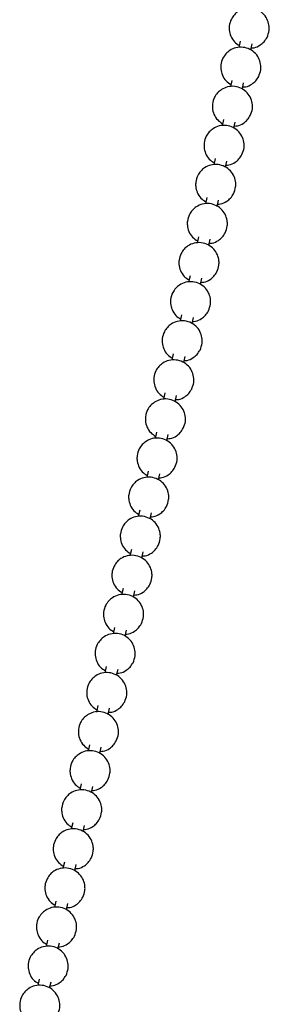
# Model space of a CAD drawing. Header units: millimetres. Extents: x 313 to 1951, y 543 to 2760.
# Tile 48 of 64: x 1394 to 1425, y 2319 to 2442. Entities that reach past the tile are written whole.
import ezdxf

# ---------------------------------------------------------------- set-up
doc = ezdxf.new("R2010")
doc.units = ezdxf.units.MM
doc.header["$LTSCALE"] = 10

msp = doc.modelspace()

# ---------------------------------------------------------------- linework, layer by layer
at = {"color": 7, "linetype": 'Continuous', "lineweight": 25}
for p, q in [((1421.29, 2438.86), (1421.12, 2438.07)), ((1422.59, 2437.78), (1422.76, 2438.55)), ((1420.24, 2433.99), (1420.08, 2433.2)), ((1421.55, 2432.91), (1421.71, 2433.68)), ((1419.2, 2429.13), (1419.03, 2428.34)), ((1420.5, 2428.05), (1420.67, 2428.81)), ((1418.16, 2424.26), (1417.99, 2423.47)), ((1419.46, 2423.18), (1419.62, 2423.95)), ((1417.11, 2419.4), (1416.94, 2418.61)), ((1418.42, 2418.31), (1418.58, 2419.08)), ((1416.07, 2414.53), (1415.9, 2413.74)), ((1417.37, 2413.45), (1417.54, 2414.22)), ((1415.03, 2409.66), (1414.86, 2408.87)), ((1416.33, 2408.58), (1416.49, 2409.35)), ((1413.98, 2404.8), (1413.81, 2404.01)), ((1415.28, 2403.72), (1415.45, 2404.48)), ((1412.94, 2399.93), (1412.77, 2399.14)), ((1414.24, 2398.85), (1414.41, 2399.62)), ((1411.89, 2395.07), (1411.73, 2394.28)), ((1413.2, 2393.98), (1413.36, 2394.75)), ((1410.85, 2390.2), (1410.68, 2389.41)), ((1412.15, 2389.12), (1412.32, 2389.89)), ((1409.81, 2385.33), (1409.64, 2384.54)), ((1411.11, 2384.25), (1411.27, 2385.02)), ((1408.76, 2380.47), (1408.59, 2379.68)), ((1410.07, 2379.39), (1410.23, 2380.15)), ((1407.72, 2375.6), (1407.55, 2374.81)), ((1409.02, 2374.52), (1409.19, 2375.29)), ((1406.68, 2370.74), (1406.51, 2369.95)), ((1407.98, 2369.65), (1408.14, 2370.42)), ((1405.63, 2365.87), (1405.46, 2365.08)), ((1406.93, 2364.79), (1407.1, 2365.55)), ((1404.59, 2361), (1404.42, 2360.21)), ((1405.89, 2359.92), (1406.06, 2360.69)), ((1403.54, 2356.14), (1403.38, 2355.35)), ((1404.85, 2355.06), (1405.01, 2355.82)), ((1402.5, 2351.27), (1402.33, 2350.48)), ((1403.8, 2350.19), (1403.97, 2350.96)), ((1401.46, 2346.41), (1401.29, 2345.62)), ((1402.76, 2345.32), (1402.92, 2346.09)), ((1400.41, 2341.54), (1400.24, 2340.75)), ((1401.72, 2340.46), (1401.88, 2341.22)), ((1399.37, 2336.67), (1399.2, 2335.88)), ((1400.67, 2335.59), (1400.84, 2336.36)), ((1398.33, 2331.81), (1398.16, 2331.02)), ((1399.63, 2330.73), (1399.79, 2331.49)), ((1397.28, 2326.94), (1397.11, 2326.15)), ((1398.58, 2325.86), (1398.75, 2326.63)), ((1396.24, 2322.07), (1396.07, 2321.29)), ((1397.54, 2320.99), (1397.71, 2321.76))]:
    msp.add_line(p, q, dxfattribs=at)
for points, knots in [([(1424.63, 2439.35), (1424.74, 2439.63), (1424.91, 2440.06), (1424.91, 2440.8), (1424.74, 2441.5), (1424.27, 2442.22), (1423.57, 2442.76), (1422.7, 2443.03), (1421.8, 2442.97), (1421.07, 2442.64), (1420.53, 2442.18), (1420.11, 2441.58), (1419.91, 2440.91), (1419.89, 2440.18), (1420.07, 2439.48), (1420.51, 2438.77), (1420.96, 2438.47), (1421.18, 2438.33)], [0, 0, 0, 0, 0.076243, 0.119036, 0.187929, 0.261196, 0.336649, 0.413141, 0.490755, 0.562806, 0.61636, 0.673091, 0.749334, 0.792127, 0.861019, 0.934287, 1, 1, 1, 1]), ([(1422.65, 2438.04), (1422.77, 2438.04), (1423.18, 2438.05), (1423.74, 2438.34), (1424.29, 2438.79), (1424.51, 2439.16), (1424.63, 2439.35)], [0, 0, 0, 0, 0.148478, 0.484959, 0.735063, 1, 1, 1, 1]), ([(1423.59, 2434.48), (1423.69, 2434.76), (1423.86, 2435.19), (1423.87, 2435.93), (1423.7, 2436.64), (1423.23, 2437.36), (1422.52, 2437.9), (1421.65, 2438.16), (1420.76, 2438.1), (1420.03, 2437.78), (1419.48, 2437.31), (1419.07, 2436.71), (1418.86, 2436.05), (1418.85, 2435.32), (1419.03, 2434.61), (1419.46, 2433.9), (1419.92, 2433.61), (1420.13, 2433.47)], [0, 0, 0, 0, 0.076243, 0.119036, 0.187929, 0.261196, 0.336649, 0.413141, 0.490755, 0.562806, 0.61636, 0.673091, 0.749334, 0.792127, 0.861019, 0.934287, 1, 1, 1, 1]), ([(1421.6, 2433.17), (1421.73, 2433.18), (1422.13, 2433.18), (1422.69, 2433.48), (1423.25, 2433.92), (1423.47, 2434.29), (1423.59, 2434.48)], [0, 0, 0, 0, 0.148478, 0.484959, 0.735063, 1, 1, 1, 1]), ([(1422.54, 2429.62), (1422.65, 2429.89), (1422.82, 2430.33), (1422.83, 2431.06), (1422.65, 2431.77), (1422.19, 2432.49), (1421.48, 2433.03), (1420.61, 2433.29), (1419.72, 2433.24), (1418.98, 2432.91), (1418.44, 2432.45), (1418.02, 2431.85), (1417.82, 2431.18), (1417.81, 2430.45), (1417.98, 2429.75), (1418.42, 2429.04), (1418.87, 2428.74), (1419.09, 2428.6)], [0, 0, 0, 0, 0.076243, 0.119036, 0.187929, 0.261196, 0.336649, 0.413141, 0.490755, 0.562806, 0.61636, 0.673091, 0.749334, 0.792127, 0.861019, 0.934287, 1, 1, 1, 1]), ([(1420.56, 2428.31), (1420.68, 2428.31), (1421.09, 2428.32), (1421.65, 2428.61), (1422.2, 2429.06), (1422.43, 2429.43), (1422.54, 2429.62)], [0, 0, 0, 0, 0.148478, 0.484959, 0.735063, 1, 1, 1, 1]), ([(1421.5, 2424.75), (1421.61, 2425.03), (1421.78, 2425.46), (1421.78, 2426.2), (1421.61, 2426.9), (1421.14, 2427.63), (1420.43, 2428.16), (1419.57, 2428.43), (1418.67, 2428.37), (1417.94, 2428.05), (1417.4, 2427.58), (1416.98, 2426.98), (1416.78, 2426.32), (1416.76, 2425.58), (1416.94, 2424.88), (1417.37, 2424.17), (1417.83, 2423.87), (1418.04, 2423.73)], [0, 0, 0, 0, 0.076243, 0.119036, 0.187929, 0.261196, 0.336649, 0.413141, 0.490755, 0.562806, 0.61636, 0.673091, 0.749334, 0.792127, 0.861019, 0.934287, 1, 1, 1, 1]), ([(1419.52, 2423.44), (1419.64, 2423.44), (1420.04, 2423.45), (1420.61, 2423.74), (1421.16, 2424.19), (1421.38, 2424.56), (1421.5, 2424.75)], [0, 0, 0, 0, 0.148478, 0.484959, 0.735063, 1, 1, 1, 1]), ([(1420.45, 2419.88), (1420.56, 2420.16), (1420.73, 2420.6), (1420.74, 2421.33), (1420.57, 2422.04), (1420.1, 2422.76), (1419.39, 2423.3), (1418.52, 2423.56), (1417.63, 2423.5), (1416.89, 2423.18), (1416.35, 2422.72), (1415.94, 2422.12), (1415.73, 2421.45), (1415.72, 2420.72), (1415.9, 2420.01), (1416.33, 2419.31), (1416.79, 2419.01), (1417, 2418.87)], [0, 0, 0, 0, 0.076243, 0.119036, 0.187929, 0.261196, 0.336649, 0.413141, 0.490755, 0.562806, 0.61636, 0.673091, 0.749334, 0.792127, 0.861019, 0.934287, 1, 1, 1, 1]), ([(1418.47, 2418.58), (1418.6, 2418.58), (1419, 2418.59), (1419.56, 2418.88), (1420.11, 2419.33), (1420.34, 2419.69), (1420.45, 2419.88)], [0, 0, 0, 0, 0.148478, 0.484959, 0.735063, 1, 1, 1, 1]), ([(1419.41, 2415.02), (1419.52, 2415.3), (1419.69, 2415.73), (1419.69, 2416.47), (1419.52, 2417.17), (1419.06, 2417.89), (1418.35, 2418.43), (1417.48, 2418.7), (1416.58, 2418.64), (1415.85, 2418.31), (1415.31, 2417.85), (1414.89, 2417.25), (1414.69, 2416.58), (1414.68, 2415.85), (1414.85, 2415.15), (1415.29, 2414.44), (1415.74, 2414.14), (1415.96, 2414)], [0, 0, 0, 0, 0.076243, 0.119036, 0.187929, 0.261196, 0.336649, 0.413141, 0.490755, 0.562806, 0.61636, 0.673091, 0.749334, 0.792127, 0.861019, 0.934287, 1, 1, 1, 1]), ([(1417.43, 2413.71), (1417.55, 2413.71), (1417.96, 2413.72), (1418.52, 2414.01), (1419.07, 2414.46), (1419.3, 2414.83), (1419.41, 2415.02)], [0, 0, 0, 0, 0.148478, 0.484959, 0.735063, 1, 1, 1, 1]), ([(1418.37, 2410.15), (1418.48, 2410.43), (1418.65, 2410.86), (1418.65, 2411.6), (1418.48, 2412.31), (1418.01, 2413.03), (1417.3, 2413.57), (1416.43, 2413.83), (1415.54, 2413.77), (1414.81, 2413.45), (1414.26, 2412.98), (1413.85, 2412.38), (1413.65, 2411.72), (1413.63, 2410.99), (1413.81, 2410.28), (1414.24, 2409.57), (1414.7, 2409.28), (1414.91, 2409.14)], [0, 0, 0, 0, 0.076243, 0.119036, 0.187929, 0.261196, 0.336649, 0.413141, 0.490755, 0.562806, 0.61636, 0.673091, 0.749334, 0.792127, 0.861019, 0.934287, 1, 1, 1, 1]), ([(1416.38, 2408.84), (1416.51, 2408.85), (1416.91, 2408.85), (1417.48, 2409.15), (1418.03, 2409.59), (1418.25, 2409.96), (1418.37, 2410.15)], [0, 0, 0, 0, 0.148478, 0.484959, 0.735063, 1, 1, 1, 1]), ([(1417.32, 2405.28), (1417.43, 2405.56), (1417.6, 2406), (1417.61, 2406.73), (1417.44, 2407.44), (1416.97, 2408.16), (1416.26, 2408.7), (1415.39, 2408.96), (1414.5, 2408.91), (1413.76, 2408.58), (1413.22, 2408.12), (1412.8, 2407.52), (1412.6, 2406.85), (1412.59, 2406.12), (1412.77, 2405.42), (1413.2, 2404.71), (1413.65, 2404.41), (1413.87, 2404.27)], [0, 0, 0, 0, 0.076243, 0.119036, 0.187929, 0.261196, 0.336649, 0.413141, 0.490755, 0.562806, 0.61636, 0.673091, 0.749334, 0.792127, 0.861019, 0.934287, 1, 1, 1, 1]), ([(1415.34, 2403.98), (1415.46, 2403.98), (1415.87, 2403.99), (1416.43, 2404.28), (1416.98, 2404.73), (1417.21, 2405.1), (1417.32, 2405.28)], [0, 0, 0, 0, 0.148478, 0.484959, 0.735063, 1, 1, 1, 1]), ([(1416.28, 2400.42), (1416.39, 2400.7), (1416.56, 2401.13), (1416.56, 2401.87), (1416.39, 2402.57), (1415.92, 2403.3), (1415.22, 2403.83), (1414.35, 2404.1), (1413.45, 2404.04), (1412.72, 2403.72), (1412.18, 2403.25), (1411.76, 2402.65), (1411.56, 2401.99), (1411.54, 2401.25), (1411.72, 2400.55), (1412.16, 2399.84), (1412.61, 2399.54), (1412.83, 2399.4)], [0, 0, 0, 0, 0.076243, 0.119036, 0.187929, 0.261196, 0.336649, 0.413141, 0.490755, 0.562806, 0.61636, 0.673091, 0.749334, 0.792127, 0.861019, 0.934287, 1, 1, 1, 1]), ([(1414.3, 2399.11), (1414.42, 2399.11), (1414.83, 2399.12), (1415.39, 2399.41), (1415.94, 2399.86), (1416.16, 2400.23), (1416.28, 2400.42)], [0, 0, 0, 0, 0.148478, 0.484959, 0.735063, 1, 1, 1, 1]), ([(1415.24, 2395.55), (1415.34, 2395.83), (1415.51, 2396.26), (1415.52, 2397), (1415.35, 2397.71), (1414.88, 2398.43), (1414.17, 2398.97), (1413.3, 2399.23), (1412.41, 2399.17), (1411.68, 2398.85), (1411.13, 2398.39), (1410.72, 2397.79), (1410.51, 2397.12), (1410.5, 2396.39), (1410.68, 2395.68), (1411.11, 2394.98), (1411.57, 2394.68), (1411.78, 2394.54)], [0, 0, 0, 0, 0.076243, 0.119036, 0.187929, 0.261196, 0.336649, 0.413141, 0.490755, 0.562806, 0.61636, 0.673091, 0.749334, 0.792127, 0.861019, 0.934287, 1, 1, 1, 1]), ([(1413.25, 2394.25), (1413.38, 2394.25), (1413.78, 2394.25), (1414.34, 2394.55), (1414.9, 2395), (1415.12, 2395.36), (1415.24, 2395.55)], [0, 0, 0, 0, 0.148478, 0.484959, 0.735063, 1, 1, 1, 1]), ([(1414.19, 2390.69), (1414.3, 2390.96), (1414.47, 2391.4), (1414.48, 2392.13), (1414.3, 2392.84), (1413.84, 2393.56), (1413.13, 2394.1), (1412.26, 2394.37), (1411.37, 2394.31), (1410.63, 2393.98), (1410.09, 2393.52), (1409.67, 2392.92), (1409.47, 2392.25), (1409.46, 2391.52), (1409.63, 2390.82), (1410.07, 2390.11), (1410.52, 2389.81), (1410.74, 2389.67)], [0, 0, 0, 0, 0.076243, 0.119036, 0.187929, 0.261196, 0.336649, 0.413141, 0.490755, 0.562806, 0.61636, 0.673091, 0.749334, 0.792127, 0.861019, 0.934287, 1, 1, 1, 1]), ([(1412.21, 2389.38), (1412.33, 2389.38), (1412.74, 2389.39), (1413.3, 2389.68), (1413.85, 2390.13), (1414.08, 2390.5), (1414.19, 2390.69)], [0, 0, 0, 0, 0.148478, 0.484959, 0.735063, 1, 1, 1, 1]), ([(1413.15, 2385.82), (1413.26, 2386.1), (1413.43, 2386.53), (1413.43, 2387.27), (1413.26, 2387.98), (1412.79, 2388.7), (1412.08, 2389.24), (1411.22, 2389.5), (1410.32, 2389.44), (1409.59, 2389.12), (1409.05, 2388.65), (1408.63, 2388.05), (1408.43, 2387.39), (1408.41, 2386.66), (1408.59, 2385.95), (1409.02, 2385.24), (1409.48, 2384.95), (1409.69, 2384.8)], [0, 0, 0, 0, 0.076243, 0.119036, 0.187929, 0.261196, 0.336649, 0.413141, 0.490755, 0.562806, 0.61636, 0.673091, 0.749334, 0.792127, 0.861019, 0.934287, 1, 1, 1, 1]), ([(1411.17, 2384.51), (1411.29, 2384.52), (1411.69, 2384.52), (1412.26, 2384.82), (1412.81, 2385.26), (1413.03, 2385.63), (1413.15, 2385.82)], [0, 0, 0, 0, 0.148478, 0.484959, 0.735063, 1, 1, 1, 1]), ([(1412.1, 2380.95), (1412.21, 2381.23), (1412.38, 2381.67), (1412.39, 2382.4), (1412.22, 2383.11), (1411.75, 2383.83), (1411.04, 2384.37), (1410.17, 2384.63), (1409.28, 2384.58), (1408.54, 2384.25), (1408, 2383.79), (1407.59, 2383.19), (1407.38, 2382.52), (1407.37, 2381.79), (1407.55, 2381.09), (1407.98, 2380.38), (1408.44, 2380.08), (1408.65, 2379.94)], [0, 0, 0, 0, 0.0762434, 0.119036, 0.1879286, 0.2611963, 0.3366489, 0.4131406, 0.4907555, 0.5628055, 0.6163599, 0.6730905, 0.7493339, 0.7921265, 0.8610191, 0.9342868, 1, 1, 1, 1]), ([(1410.12, 2379.65), (1410.25, 2379.65), (1410.65, 2379.66), (1411.21, 2379.95), (1411.76, 2380.4), (1411.99, 2380.77), (1412.1, 2380.95)], [0, 0, 0, 0, 0.148478, 0.484959, 0.735063, 1, 1, 1, 1]), ([(1411.06, 2376.09), (1411.17, 2376.37), (1411.34, 2376.8), (1411.34, 2377.54), (1411.17, 2378.24), (1410.71, 2378.97), (1410, 2379.5), (1409.13, 2379.77), (1408.23, 2379.71), (1407.5, 2379.39), (1406.96, 2378.92), (1406.54, 2378.32), (1406.34, 2377.66), (1406.33, 2376.92), (1406.5, 2376.22), (1406.94, 2375.51), (1407.39, 2375.21), (1407.61, 2375.07)], [0, 0, 0, 0, 0.0762434, 0.119036, 0.1879286, 0.2611963, 0.3366489, 0.4131406, 0.4907555, 0.5628055, 0.6163599, 0.6730905, 0.7493339, 0.7921265, 0.8610191, 0.9342868, 1, 1, 1, 1]), ([(1409.08, 2374.78), (1409.2, 2374.78), (1409.61, 2374.79), (1410.17, 2375.08), (1410.72, 2375.53), (1410.95, 2375.9), (1411.06, 2376.09)], [0, 0, 0, 0, 0.148478, 0.484959, 0.735063, 1, 1, 1, 1]), ([(1410.02, 2371.22), (1410.13, 2371.5), (1410.3, 2371.93), (1410.3, 2372.67), (1410.13, 2373.38), (1409.66, 2374.1), (1408.95, 2374.64), (1408.08, 2374.9), (1407.19, 2374.84), (1406.46, 2374.52), (1405.91, 2374.06), (1405.5, 2373.46), (1405.3, 2372.79), (1405.28, 2372.06), (1405.46, 2371.35), (1405.89, 2370.65), (1406.35, 2370.35), (1406.56, 2370.21)], [0, 0, 0, 0, 0.0762434, 0.119036, 0.1879286, 0.2611963, 0.3366489, 0.4131406, 0.4907555, 0.5628055, 0.6163599, 0.6730905, 0.7493339, 0.7921265, 0.8610191, 0.9342868, 1, 1, 1, 1]), ([(1408.03, 2369.91), (1408.16, 2369.92), (1408.56, 2369.92), (1409.13, 2370.22), (1409.68, 2370.67), (1409.9, 2371.03), (1410.02, 2371.22)], [0, 0, 0, 0, 0.148478, 0.484959, 0.735063, 1, 1, 1, 1]), ([(1408.97, 2366.36), (1409.08, 2366.63), (1409.25, 2367.07), (1409.26, 2367.8), (1409.09, 2368.51), (1408.62, 2369.23), (1407.91, 2369.77), (1407.04, 2370.04), (1406.15, 2369.98), (1405.41, 2369.65), (1404.87, 2369.19), (1404.45, 2368.59), (1404.25, 2367.92), (1404.24, 2367.19), (1404.42, 2366.49), (1404.85, 2365.78), (1405.3, 2365.48), (1405.52, 2365.34)], [0, 0, 0, 0, 0.076243, 0.119036, 0.187929, 0.261196, 0.336649, 0.413141, 0.490755, 0.562806, 0.61636, 0.673091, 0.749334, 0.792127, 0.861019, 0.934287, 1, 1, 1, 1]), ([(1406.99, 2365.05), (1407.11, 2365.05), (1407.52, 2365.06), (1408.08, 2365.35), (1408.63, 2365.8), (1408.86, 2366.17), (1408.97, 2366.36)], [0, 0, 0, 0, 0.148478, 0.484959, 0.735063, 1, 1, 1, 1]), ([(1407.93, 2361.49), (1408.04, 2361.77), (1408.21, 2362.2), (1408.21, 2362.94), (1408.04, 2363.65), (1407.57, 2364.37), (1406.87, 2364.91), (1406, 2365.17), (1405.1, 2365.11), (1404.37, 2364.79), (1403.83, 2364.32), (1403.41, 2363.72), (1403.21, 2363.06), (1403.19, 2362.32), (1403.37, 2361.62), (1403.81, 2360.91), (1404.26, 2360.62), (1404.48, 2360.47)], [0, 0, 0, 0, 0.076243, 0.119036, 0.187929, 0.261196, 0.336649, 0.413141, 0.490755, 0.562806, 0.61636, 0.673091, 0.749334, 0.792127, 0.861019, 0.934287, 1, 1, 1, 1]), ([(1405.95, 2360.18), (1406.07, 2360.19), (1406.48, 2360.19), (1407.04, 2360.48), (1407.59, 2360.93), (1407.81, 2361.3), (1407.93, 2361.49)], [0, 0, 0, 0, 0.1484782, 0.4849586, 0.7350628, 1, 1, 1, 1]), ([(1406.89, 2356.62), (1406.99, 2356.9), (1407.16, 2357.34), (1407.17, 2358.07), (1407, 2358.78), (1406.53, 2359.5), (1405.82, 2360.04), (1404.95, 2360.3), (1404.06, 2360.24), (1403.33, 2359.92), (1402.78, 2359.46), (1402.37, 2358.86), (1402.16, 2358.19), (1402.15, 2357.46), (1402.33, 2356.75), (1402.76, 2356.05), (1403.22, 2355.75), (1403.43, 2355.61)], [0, 0, 0, 0, 0.0762434, 0.119036, 0.1879286, 0.2611963, 0.3366489, 0.4131406, 0.4907555, 0.5628055, 0.6163599, 0.6730905, 0.7493339, 0.7921265, 0.8610191, 0.9342868, 1, 1, 1, 1]), ([(1404.9, 2355.32), (1405.03, 2355.32), (1405.43, 2355.33), (1405.99, 2355.62), (1406.55, 2356.07), (1406.77, 2356.44), (1406.89, 2356.62)], [0, 0, 0, 0, 0.148478, 0.484959, 0.735063, 1, 1, 1, 1]), ([(1405.84, 2351.76), (1405.95, 2352.04), (1406.12, 2352.47), (1406.13, 2353.21), (1405.95, 2353.91), (1405.49, 2354.63), (1404.78, 2355.17), (1403.91, 2355.44), (1403.02, 2355.38), (1402.28, 2355.05), (1401.74, 2354.59), (1401.32, 2353.99), (1401.12, 2353.32), (1401.11, 2352.59), (1401.28, 2351.89), (1401.72, 2351.18), (1402.17, 2350.88), (1402.39, 2350.74)], [0, 0, 0, 0, 0.0762434, 0.119036, 0.1879286, 0.2611963, 0.3366489, 0.4131406, 0.4907555, 0.5628055, 0.6163599, 0.6730905, 0.7493339, 0.7921265, 0.8610191, 0.9342868, 1, 1, 1, 1]), ([(1403.86, 2350.45), (1403.98, 2350.45), (1404.39, 2350.46), (1404.95, 2350.75), (1405.5, 2351.2), (1405.73, 2351.57), (1405.84, 2351.76)], [0, 0, 0, 0, 0.148478, 0.484959, 0.735063, 1, 1, 1, 1]), ([(1404.8, 2346.89), (1404.91, 2347.17), (1405.08, 2347.6), (1405.08, 2348.34), (1404.91, 2349.05), (1404.44, 2349.77), (1403.73, 2350.31), (1402.86, 2350.57), (1401.97, 2350.51), (1401.24, 2350.19), (1400.7, 2349.73), (1400.28, 2349.13), (1400.08, 2348.46), (1400.06, 2347.73), (1400.24, 2347.02), (1400.67, 2346.32), (1401.13, 2346.02), (1401.34, 2345.88)], [0, 0, 0, 0, 0.076243, 0.119036, 0.187929, 0.261196, 0.336649, 0.413141, 0.490755, 0.562806, 0.61636, 0.673091, 0.749334, 0.792127, 0.861019, 0.934287, 1, 1, 1, 1]), ([(1402.82, 2345.58), (1402.94, 2345.59), (1403.34, 2345.59), (1403.91, 2345.89), (1404.46, 2346.34), (1404.68, 2346.7), (1404.8, 2346.89)], [0, 0, 0, 0, 0.1484782, 0.4849586, 0.7350628, 1, 1, 1, 1]), ([(1403.75, 2342.03), (1403.86, 2342.3), (1404.03, 2342.74), (1404.04, 2343.47), (1403.87, 2344.18), (1403.4, 2344.9), (1402.69, 2345.44), (1401.82, 2345.7), (1400.93, 2345.65), (1400.19, 2345.32), (1399.65, 2344.86), (1399.24, 2344.26), (1399.03, 2343.59), (1399.02, 2342.86), (1399.2, 2342.16), (1399.63, 2341.45), (1400.09, 2341.15), (1400.3, 2341.01)], [0, 0, 0, 0, 0.076243, 0.119036, 0.187929, 0.261196, 0.336649, 0.413141, 0.490755, 0.562806, 0.61636, 0.673091, 0.749334, 0.792127, 0.861019, 0.934287, 1, 1, 1, 1]), ([(1401.77, 2340.72), (1401.9, 2340.72), (1402.3, 2340.73), (1402.86, 2341.02), (1403.41, 2341.47), (1403.64, 2341.84), (1403.75, 2342.03)], [0, 0, 0, 0, 0.148478, 0.484959, 0.735063, 1, 1, 1, 1]), ([(1402.71, 2337.16), (1402.82, 2337.44), (1402.99, 2337.87), (1402.99, 2338.61), (1402.82, 2339.31), (1402.36, 2340.04), (1401.65, 2340.58), (1400.78, 2340.84), (1399.88, 2340.78), (1399.15, 2340.46), (1398.61, 2339.99), (1398.19, 2339.39), (1397.99, 2338.73), (1397.98, 2337.99), (1398.15, 2337.29), (1398.59, 2336.58), (1399.04, 2336.29), (1399.26, 2336.14)], [0, 0, 0, 0, 0.076243, 0.119036, 0.187929, 0.261196, 0.336649, 0.413141, 0.490755, 0.562806, 0.61636, 0.673091, 0.749334, 0.792127, 0.861019, 0.934287, 1, 1, 1, 1]), ([(1400.73, 2335.85), (1400.85, 2335.85), (1401.26, 2335.86), (1401.82, 2336.15), (1402.37, 2336.6), (1402.6, 2336.97), (1402.71, 2337.16)], [0, 0, 0, 0, 0.148478, 0.484959, 0.735063, 1, 1, 1, 1]), ([(1401.67, 2332.29), (1401.78, 2332.57), (1401.95, 2333.01), (1401.95, 2333.74), (1401.78, 2334.45), (1401.31, 2335.17), (1400.6, 2335.71), (1399.73, 2335.97), (1398.84, 2335.91), (1398.11, 2335.59), (1397.56, 2335.13), (1397.15, 2334.53), (1396.95, 2333.86), (1396.93, 2333.13), (1397.11, 2332.42), (1397.54, 2331.72), (1398, 2331.42), (1398.21, 2331.28)], [0, 0, 0, 0, 0.076243, 0.119036, 0.187929, 0.261196, 0.336649, 0.413141, 0.490755, 0.562806, 0.61636, 0.673091, 0.749334, 0.792127, 0.861019, 0.934287, 1, 1, 1, 1]), ([(1399.68, 2330.99), (1399.81, 2330.99), (1400.21, 2331), (1400.78, 2331.29), (1401.33, 2331.74), (1401.55, 2332.11), (1401.67, 2332.29)], [0, 0, 0, 0, 0.148478, 0.484959, 0.735063, 1, 1, 1, 1]), ([(1400.62, 2327.43), (1400.73, 2327.71), (1400.9, 2328.14), (1400.91, 2328.88), (1400.74, 2329.58), (1400.27, 2330.3), (1399.56, 2330.84), (1398.69, 2331.11), (1397.8, 2331.05), (1397.06, 2330.72), (1396.52, 2330.26), (1396.1, 2329.66), (1395.9, 2328.99), (1395.89, 2328.26), (1396.07, 2327.56), (1396.5, 2326.85), (1396.95, 2326.55), (1397.17, 2326.41)], [0, 0, 0, 0, 0.076243, 0.119036, 0.187929, 0.261196, 0.336649, 0.413141, 0.490755, 0.562806, 0.61636, 0.673091, 0.749334, 0.792127, 0.861019, 0.934287, 1, 1, 1, 1]), ([(1398.64, 2326.12), (1398.76, 2326.12), (1399.17, 2326.13), (1399.73, 2326.42), (1400.28, 2326.87), (1400.51, 2327.24), (1400.62, 2327.43)], [0, 0, 0, 0, 0.148478, 0.484959, 0.735063, 1, 1, 1, 1]), ([(1399.58, 2322.56), (1399.69, 2322.84), (1399.86, 2323.27), (1399.86, 2324.01), (1399.69, 2324.72), (1399.22, 2325.44), (1398.52, 2325.98), (1397.65, 2326.24), (1396.75, 2326.18), (1396.02, 2325.86), (1395.48, 2325.39), (1395.06, 2324.79), (1394.86, 2324.13), (1394.84, 2323.4), (1395.02, 2322.69), (1395.46, 2321.98), (1395.91, 2321.69), (1396.13, 2321.55)], [0, 0, 0, 0, 0.0762434, 0.119036, 0.1879286, 0.2611963, 0.3366489, 0.4131406, 0.4907555, 0.5628055, 0.6163599, 0.6730905, 0.7493339, 0.7921265, 0.8610191, 0.9342868, 1, 1, 1, 1]), ([(1397.6, 2321.25), (1397.72, 2321.26), (1398.13, 2321.26), (1398.69, 2321.56), (1399.24, 2322.01), (1399.46, 2322.37), (1399.58, 2322.56)], [0, 0, 0, 0, 0.148478, 0.484959, 0.735063, 1, 1, 1, 1]), ([(1398.54, 2317.7), (1398.64, 2317.97), (1398.81, 2318.41), (1398.82, 2319.14), (1398.65, 2319.85), (1398.18, 2320.57), (1397.47, 2321.11), (1396.6, 2321.37), (1395.71, 2321.32), (1394.98, 2320.99), (1394.43, 2320.53), (1394.02, 2319.93), (1393.81, 2319.26), (1393.8, 2318.53), (1393.98, 2317.83), (1394.41, 2317.12), (1394.87, 2316.82), (1395.08, 2316.68)], [0, 0, 0, 0, 0.076243, 0.119036, 0.187929, 0.261196, 0.336649, 0.413141, 0.490755, 0.562806, 0.61636, 0.673091, 0.749334, 0.792127, 0.861019, 0.934287, 1, 1, 1, 1])]:
    msp.add_open_spline(points, degree=3, knots=knots, dxfattribs=at)

doc.saveas('drawing.dxf')
